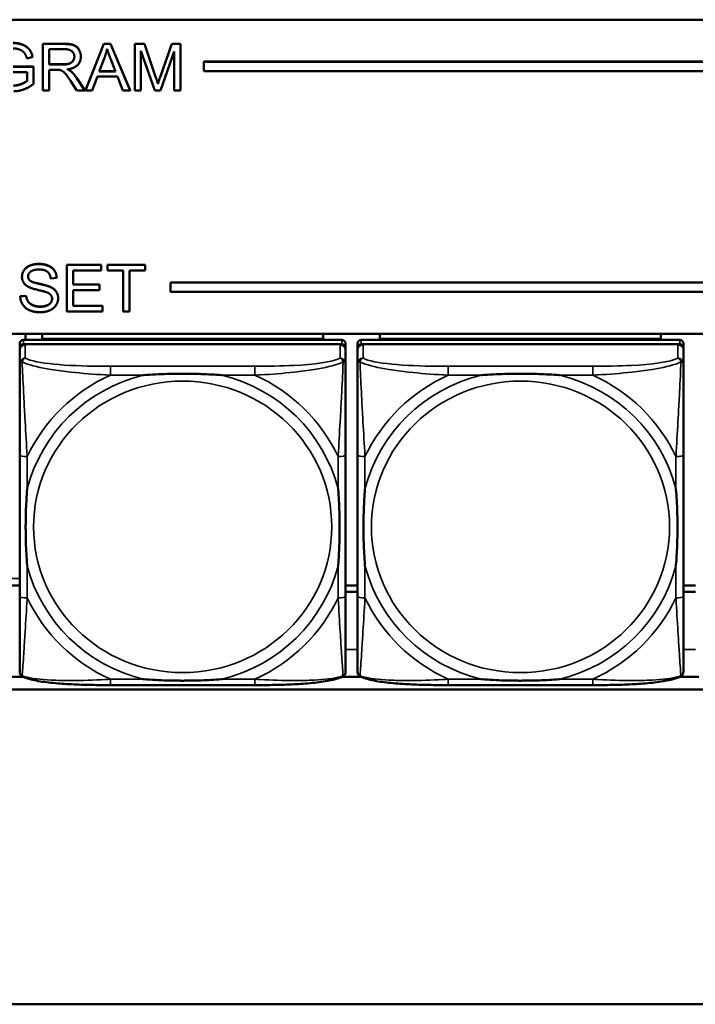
# Model space of a CAD drawing. Header units: inches. Extents: x 3.3 to 58.3, y 0.8 to 38.3.
# Tile 96 of 162: x 27.8 to 29.2, y 14.4 to 16.5. Entities that reach past the tile are written whole.
import ezdxf

# ---------------------------------------------------------------- set-up
doc = ezdxf.new("R2010")
doc.units = ezdxf.units.IN
doc.header["$MEASUREMENT"] = 0
doc.layers.add('Visible (ANSI)', color=7, linetype='Continuous', lineweight=50)
doc.layers.add('Visible Narrow (ANSI)', color=7, linetype='Continuous', lineweight=35)

msp = doc.modelspace()

# ---------------------------------------------------------------- linework, layer by layer
at = {"layer": 'Visible (ANSI)'}
for p, q in [((33.5021, 16.503), (22.0871, 16.503)), ((27.8561, 16.4525), (27.9004, 16.4525)), ((27.8561, 16.4525), (27.8561, 16.452)), ((27.8561, 16.452), (27.9004, 16.452)), ((27.8561, 16.3543), (27.8561, 16.452)), ((27.8693, 16.4089), (27.8693, 16.4412)), ((27.8693, 16.4412), (27.9009, 16.4412)), ((27.9458, 16.3548), (27.9843, 16.4525)), ((27.9458, 16.3543), (27.9843, 16.452)), ((27.9843, 16.4525), (27.9986, 16.4525)), ((27.9843, 16.4525), (27.9843, 16.452)), ((27.9843, 16.452), (27.9986, 16.452)), ((27.9986, 16.4525), (27.9986, 16.452)), ((27.9986, 16.4525), (28.0394, 16.3548)), ((27.9986, 16.452), (28.0394, 16.3543)), ((28.0496, 16.4525), (28.0695, 16.4525)), ((28.0496, 16.4525), (28.0496, 16.452)), ((28.0496, 16.452), (28.0695, 16.452)), ((28.0496, 16.3543), (28.0496, 16.452)), ((28.0695, 16.4525), (28.0695, 16.452)), ((28.0695, 16.4525), (28.0932, 16.3833)), ((28.0695, 16.452), (28.0932, 16.3829)), ((28.1033, 16.3845), (28.1273, 16.4525)), ((28.1033, 16.384), (28.1273, 16.452)), ((28.1273, 16.4525), (28.1273, 16.452)), ((28.1273, 16.4525), (28.1451, 16.4525)), ((28.1273, 16.452), (28.1451, 16.452)), ((28.1451, 16.4525), (28.1451, 16.452)), ((28.1451, 16.452), (28.1451, 16.3543)), ((27.8348, 16.4247), (27.8229, 16.4215)), ((27.8348, 16.4251), (27.8348, 16.4247)), ((27.936, 16.4258), (27.936, 16.4254)), ((27.9747, 16.3944), (27.9857, 16.4231)), ((27.9981, 16.4215), (28.0086, 16.3944)), ((28.0913, 16.3543), (28.0623, 16.4375)), ((28.0623, 16.4375), (28.0623, 16.3543)), ((28.1323, 16.4361), (28.1032, 16.3543)), ((28.1323, 16.3543), (28.1323, 16.4361)), ((27.794, 16.4046), (27.8363, 16.4046)), ((27.794, 16.4042), (27.8363, 16.4042)), ((27.8363, 16.4046), (27.8363, 16.4042)), ((27.8363, 16.4042), (27.8363, 16.368)), ((27.8693, 16.4093), (27.8977, 16.4093)), ((27.8977, 16.4089), (27.8693, 16.4089)), ((28.1946, 16.4151), (28.1946, 16.4147)), ((28.1946, 16.4151), (33.5021, 16.4151)), ((28.1946, 16.3951), (28.1946, 16.4147)), ((28.1946, 16.4147), (33.5021, 16.4147)), ((27.8234, 16.3926), (27.794, 16.3926)), ((27.8234, 16.3745), (27.8234, 16.3926)), ((27.8846, 16.3977), (27.8693, 16.3977)), ((27.8693, 16.3977), (27.8693, 16.3543)), ((27.9158, 16.3944), (27.9158, 16.3939)), ((27.9268, 16.3813), (27.9441, 16.3548)), ((27.9268, 16.3809), (27.9441, 16.3543)), ((27.9708, 16.3839), (27.9599, 16.3543)), ((28.0128, 16.3839), (27.9708, 16.3839)), ((28.0086, 16.3944), (27.9747, 16.3944)), ((27.9748, 16.3948), (28.0085, 16.3948)), ((28.0243, 16.3543), (28.0128, 16.3839)), ((33.5021, 16.3951), (28.1946, 16.3951)), ((27.9275, 16.3543), (27.9143, 16.3747)), ((28.098, 16.3688), (28.098, 16.3684)), ((27.8693, 16.3543), (27.8561, 16.3543)), ((27.9441, 16.3543), (27.9275, 16.3543)), ((27.9441, 16.3548), (27.9441, 16.3543)), ((27.9458, 16.3548), (27.9458, 16.3543)), ((27.9599, 16.3543), (27.9458, 16.3543)), ((28.0394, 16.3543), (28.0243, 16.3543)), ((28.0394, 16.3548), (28.0394, 16.3543)), ((28.0623, 16.3543), (28.0496, 16.3543)), ((28.1032, 16.3543), (28.0913, 16.3543)), ((28.1451, 16.3543), (28.1323, 16.3543)), ((27.9066, 15.9884), (27.979, 15.9884)), ((27.9066, 15.9884), (27.9066, 15.988)), ((27.9066, 15.988), (27.979, 15.988)), ((27.9066, 15.8902), (27.9066, 15.988)), ((27.979, 15.9884), (27.979, 15.988)), ((27.979, 15.988), (27.979, 15.9764)), ((27.9921, 15.9884), (27.9921, 15.988)), ((27.9921, 15.9884), (28.0713, 15.9884)), ((27.9921, 15.9764), (27.9921, 15.988)), ((27.9921, 15.988), (28.0713, 15.988)), ((28.0713, 15.9884), (28.0713, 15.988)), ((28.0713, 15.988), (28.0713, 15.9764)), ((27.979, 15.9764), (27.9199, 15.9764)), ((27.9199, 15.9764), (27.9199, 15.9465)), ((28.025, 15.9764), (27.9921, 15.9764)), ((28.025, 15.8902), (28.025, 15.9764)), ((28.0713, 15.9764), (28.0383, 15.9764)), ((28.0383, 15.9764), (28.0383, 15.8902)), ((27.8123, 15.9631), (27.8123, 15.9627)), ((27.829, 15.9553), (27.829, 15.9549)), ((27.8853, 15.9605), (27.8726, 15.9595)), ((27.8853, 15.9609), (27.8853, 15.9605)), ((27.9199, 15.947), (27.9753, 15.947)), ((27.9199, 15.9465), (27.9753, 15.9465)), ((27.9753, 15.947), (27.9753, 15.9465)), ((27.9753, 15.9465), (27.9753, 15.935)), ((28.1246, 15.9511), (28.1246, 15.9507)), ((28.1246, 15.9511), (33.5021, 15.9511)), ((28.1246, 15.9312), (28.1246, 15.9507)), ((28.1246, 15.9507), (33.5021, 15.9507)), ((27.9753, 15.935), (27.9199, 15.935)), ((27.9199, 15.935), (27.9199, 15.9018)), ((33.5021, 15.9312), (28.1246, 15.9312)), ((27.8086, 15.9221), (27.8211, 15.9231)), ((27.8086, 15.9217), (27.8211, 15.9227)), ((27.8086, 15.9221), (27.8086, 15.9217)), ((27.8211, 15.9231), (27.8211, 15.9227)), ((27.8883, 15.9183), (27.8883, 15.9179)), ((27.9813, 15.8902), (27.9066, 15.8902)), ((27.9199, 15.9022), (27.9813, 15.9022)), ((27.9199, 15.9018), (27.9813, 15.9018)), ((27.9813, 15.9022), (27.9813, 15.9018)), ((27.9813, 15.9018), (27.9813, 15.8902)), ((28.0383, 15.8902), (28.025, 15.8902)), ((22.0871, 15.8435), (33.5021, 15.8435)), ((27.8197, 15.8435), (27.8197, 15.8304)), ((27.8547, 15.8325), (27.8547, 15.8435)), ((28.4452, 15.8435), (28.4452, 15.8325)), ((28.5647, 15.8325), (28.5647, 15.8435)), ((29.1552, 15.8435), (29.1552, 15.8325)), ((27.8075, 15.8227), (27.8075, 15.8135)), ((28.4846, 15.8304), (27.8153, 15.8304)), ((27.8153, 15.8212), (28.4846, 15.8212)), ((28.4807, 15.8212), (27.8193, 15.8212)), ((27.8547, 15.8325), (28.0811, 15.8325)), ((27.8547, 15.8325), (27.8547, 15.8304)), ((27.8547, 15.8325), (28.4452, 15.8325)), ((27.8547, 15.8325), (27.8547, 15.8325)), ((28.0811, 15.8304), (28.0811, 15.8325)), ((28.2189, 15.8325), (28.4452, 15.8325)), ((28.2189, 15.8325), (28.2189, 15.8304)), ((28.4452, 15.8325), (28.4452, 15.8304)), ((28.4452, 15.8325), (28.4452, 15.8325)), ((28.4925, 15.8135), (28.4925, 15.8227)), ((28.5175, 15.8227), (28.5175, 15.8135)), ((29.1946, 15.8304), (28.5253, 15.8304)), ((28.5253, 15.8212), (29.1946, 15.8212)), ((29.1907, 15.8212), (28.5293, 15.8212)), ((28.5647, 15.8325), (28.7911, 15.8325)), ((28.5647, 15.8325), (28.5647, 15.8304)), ((28.5647, 15.8325), (29.1552, 15.8325)), ((28.5647, 15.8325), (28.5647, 15.8325)), ((28.7911, 15.8304), (28.7911, 15.8325)), ((28.9289, 15.8325), (29.1552, 15.8325)), ((28.9289, 15.8325), (28.9289, 15.8304)), ((29.1552, 15.8325), (29.1552, 15.8304)), ((29.1552, 15.8325), (29.1552, 15.8325)), ((29.2025, 15.8135), (29.2025, 15.8227)), ((27.8075, 15.1595), (27.8075, 15.8135)), ((27.8075, 15.8096), (27.8075, 15.7806)), ((28.4925, 15.8135), (28.4925, 15.8096)), ((28.4925, 15.7806), (28.4925, 15.8096)), ((28.5175, 15.1595), (28.5175, 15.8135)), ((28.5175, 15.8096), (28.5175, 15.7806)), ((29.2025, 15.8135), (29.2025, 15.8096)), ((29.2025, 15.7806), (29.2025, 15.8096)), ((27.8075, 15.5889), (27.8075, 15.2919)), ((28.4925, 15.2919), (28.4925, 15.5889)), ((28.5175, 15.5889), (28.5175, 15.2919)), ((29.2025, 15.2919), (29.2025, 15.5889)), ((27.8075, 15.3147), (27.7834, 15.3147)), ((28.4925, 15.3147), (28.5175, 15.3147)), ((28.5175, 15.3147), (28.4925, 15.3147)), ((29.2025, 15.3147), (29.2275, 15.3147)), ((29.2275, 15.3147), (29.2025, 15.3147)), ((28.4925, 15.3013), (28.5175, 15.3013)), ((29.2025, 15.3013), (29.2275, 15.3013)), ((27.7765, 15.1226), (27.8151, 15.1226)), ((28.4848, 15.1226), (28.5251, 15.1226)), ((29.1948, 15.1226), (29.2351, 15.1226)), ((28.3019, 15.1054), (27.998, 15.1054)), ((29.0119, 15.1054), (28.708, 15.1054)), ((33.5021, 15.096), (22.0871, 15.096)), ((42.7141, 14.435), (21.2641, 14.435))]:
    msp.add_line(p, q, dxfattribs=at)
for centre, major_axis, start_param, end_param in [((27.8153, 15.8227), (-0.00787, 0), 4.712389, 6.283185), ((27.8153, 15.8135), (-0.00787, 0), 4.712389, 6.283185), ((27.8193, 15.8096), (-0.0118, 0), 4.712389, 6.283185), ((28.4807, 15.8096), (0.0118, 0), 0, 1.570796), ((28.4846, 15.8227), (0.00787, 0), 0, 1.570796), ((28.4846, 15.8135), (0.00787, 0), 0, 1.570796), ((28.5253, 15.8227), (-0.00787, 0), 4.712389, 6.283185), ((28.5253, 15.8135), (-0.00787, 0), 4.712389, 6.283185), ((28.5293, 15.8096), (-0.0118, 0), 4.712389, 6.283185), ((29.1907, 15.8096), (0.0118, 0), 0, 1.570796), ((29.1946, 15.8227), (0.00787, 0), 0, 1.570796), ((29.1946, 15.8135), (0.00787, 0), 0, 1.570796), ((27.8153, 15.1595), (-0.00787, 0), 0, 0.047273), ((28.5253, 15.1595), (-0.00787, 0), 0, 0.047273)]:
    msp.add_ellipse(centre, major_axis=major_axis, ratio=0.977083, start_param=start_param, end_param=end_param, dxfattribs=at)
for points in [[(27.7939, 16.4542), (27.8048, 16.4542), (27.8223, 16.4473), (27.8322, 16.435), (27.8348, 16.4251)], [(27.7939, 16.4537), (27.8048, 16.4537), (27.8223, 16.4469), (27.8322, 16.4346), (27.8348, 16.4247)], [(27.8229, 16.4215), (27.8206, 16.429), (27.814, 16.4375), (27.8016, 16.4427), (27.794, 16.4427)], [(27.9004, 16.4525), (27.9138, 16.4525), (27.9277, 16.4472), (27.936, 16.4338), (27.936, 16.4258)], [(27.9004, 16.452), (27.9138, 16.452), (27.9277, 16.4467), (27.936, 16.4334), (27.936, 16.4254)], [(27.9009, 16.4412), (27.9121, 16.4412), (27.9224, 16.4323), (27.9224, 16.4254)], [(27.9857, 16.4231), (27.9891, 16.4324), (27.9911, 16.4418)], [(27.9911, 16.4418), (27.9934, 16.4339), (27.9981, 16.4215)], [(27.9224, 16.4254), (27.9224, 16.4207), (27.917, 16.4126), (27.9068, 16.4089), (27.8977, 16.4089)], [(27.936, 16.4254), (27.936, 16.4149), (27.9222, 16.4007), (27.9079, 16.3988)], [(27.892, 16.3973), (27.8897, 16.3977), (27.8846, 16.3977)], [(27.9143, 16.3747), (27.9085, 16.3834), (27.901, 16.3928), (27.8951, 16.3966), (27.892, 16.3973)], [(27.9079, 16.3988), (27.9131, 16.3963), (27.9158, 16.3939)], [(27.9086, 16.3989), (27.9133, 16.3966), (27.9158, 16.3944)], [(27.9158, 16.3944), (27.9216, 16.3892), (27.9268, 16.3813)], [(27.9158, 16.3939), (27.9216, 16.3887), (27.9268, 16.3809)], [(28.0932, 16.3833), (28.0965, 16.3736), (28.098, 16.3688)], [(28.0932, 16.3829), (28.0965, 16.3732), (28.098, 16.3684)], [(28.098, 16.3688), (28.0997, 16.3741), (28.1033, 16.3845)], [(28.098, 16.3684), (28.0997, 16.3737), (28.1033, 16.384)], [(27.7942, 16.3648), (27.8028, 16.3648), (27.8192, 16.3713), (27.8234, 16.3749)], [(27.7942, 16.3644), (27.8028, 16.3644), (27.8192, 16.3709), (27.8234, 16.3745)], [(27.8363, 16.368), (27.8266, 16.3604), (27.8058, 16.3527), (27.7949, 16.3527)], [(27.8123, 15.9631), (27.8123, 15.9706), (27.821, 15.9834), (27.8375, 15.9901), (27.8476, 15.9901)], [(27.8123, 15.9627), (27.8123, 15.9702), (27.821, 15.983), (27.8375, 15.9897), (27.8476, 15.9897)], [(27.8476, 15.9901), (27.8588, 15.9901), (27.8758, 15.9831), (27.885, 15.9695), (27.8853, 15.9609)], [(27.8476, 15.9897), (27.8588, 15.9897), (27.8758, 15.9827), (27.885, 15.969), (27.8853, 15.9605)], [(27.8482, 15.9783), (27.8361, 15.9783), (27.8251, 15.9696), (27.8251, 15.9636)], [(27.8726, 15.9595), (27.8716, 15.9688), (27.8598, 15.9783), (27.8482, 15.9783)], [(27.8265, 15.9415), (27.8194, 15.9451), (27.8123, 15.956), (27.8123, 15.9627)], [(27.8251, 15.9638), (27.8252, 15.9587), (27.829, 15.9553)], [(27.8251, 15.9636), (27.8251, 15.9583), (27.829, 15.9549)], [(27.829, 15.9553), (27.8328, 15.952), (27.8652, 15.9448), (27.8713, 15.9421)], [(27.829, 15.9549), (27.8328, 15.9515), (27.8652, 15.9444), (27.8713, 15.9417)], [(27.8638, 15.9305), (27.8598, 15.9321), (27.8321, 15.9386), (27.8265, 15.9415)], [(27.8755, 15.9168), (27.8755, 15.9214), (27.8701, 15.9282), (27.8638, 15.9305)], [(27.8713, 15.9421), (27.8799, 15.9382), (27.8883, 15.9261), (27.8883, 15.9183)], [(27.8713, 15.9417), (27.8799, 15.9378), (27.8883, 15.9257), (27.8883, 15.9179)], [(27.8513, 15.8886), (27.8376, 15.8886), (27.8194, 15.8964), (27.8089, 15.9118), (27.8086, 15.9217)], [(27.8211, 15.9231), (27.822, 15.9158), (27.8285, 15.9064), (27.8421, 15.9006), (27.8507, 15.9006)], [(27.8211, 15.9227), (27.822, 15.9153), (27.8285, 15.906), (27.8421, 15.9001), (27.8507, 15.9001)], [(27.8507, 15.9001), (27.8582, 15.9001), (27.8699, 15.9045), (27.8755, 15.9122), (27.8755, 15.9168)], [(27.8883, 15.9179), (27.8883, 15.9101), (27.8791, 15.8963), (27.862, 15.8886), (27.8513, 15.8886)]]:
    msp.add_open_spline(points, degree=2, dxfattribs=at)
for points, degree, knots in [([(27.8977, 16.4093), (27.9068, 16.4093), (27.917, 16.413), (27.9223, 16.421), (27.9224, 16.4256)], 2, [0, 0, 0, 1, 2, 2.97796, 2.97796, 2.97796]), ([(27.8507, 15.9006), (27.8582, 15.9006), (27.8699, 15.905), (27.8755, 15.9126), (27.8755, 15.917)], 2, [0, 0, 0, 1, 2, 2.976949, 2.976949, 2.976949]), ([(27.8075, 15.7806), (27.8075, 15.7577), (27.8075, 15.7122), (27.8075, 15.6704), (27.8075, 15.6431), (27.8075, 15.6155), (27.8075, 15.5889)], 3, [-0.5252205, -0.5252205, -0.5252205, -0.5252205, -0.20743, -0.20743, -0.20743, 0, 0, 0, 0]), ([(28.4925, 15.5889), (28.4925, 15.5924), (28.4925, 15.5959), (28.4925, 15.5994), (28.4925, 15.632), (28.4925, 15.6657), (28.4925, 15.6985), (28.4925, 15.727), (28.4925, 15.7558), (28.4925, 15.7744), (28.4925, 15.7766), (28.4925, 15.7787), (28.4925, 15.7806)], 3, [0, 0, 0, 0, 0.0272471, 0.0272471, 0.0272471, 0.2790553, 0.2790553, 0.2790553, 0.4988354, 0.4988354, 0.4988354, 0.5252205, 0.5252205, 0.5252205, 0.5252205]), ([(28.5175, 15.7806), (28.5175, 15.7577), (28.5175, 15.7122), (28.5175, 15.6704), (28.5175, 15.6431), (28.5175, 15.6155), (28.5175, 15.5889)], 3, [-0.5252205, -0.5252205, -0.5252205, -0.5252205, -0.20743, -0.20743, -0.20743, 0, 0, 0, 0]), ([(29.2025, 15.5889), (29.2025, 15.5924), (29.2025, 15.5959), (29.2025, 15.5994), (29.2025, 15.632), (29.2025, 15.6657), (29.2025, 15.6985), (29.2025, 15.727), (29.2025, 15.7558), (29.2025, 15.7744), (29.2025, 15.7766), (29.2025, 15.7787), (29.2025, 15.7806)], 3, [0, 0, 0, 0, 0.0272471, 0.0272471, 0.0272471, 0.2790553, 0.2790553, 0.2790553, 0.4988354, 0.4988354, 0.4988354, 0.5252205, 0.5252205, 0.5252205, 0.5252205]), ([(28.0672, 15.7563), (28.0677, 15.7564), (28.0681, 15.7564), (28.0846, 15.7576), (28.1007, 15.7585), (28.1236, 15.7592), (28.1303, 15.7593), (28.1395, 15.7595), (28.142, 15.7595), (28.146, 15.7595), (28.1477, 15.7595), (28.1508, 15.7595), (28.1523, 15.7595), (28.1559, 15.7595), (28.1579, 15.7595), (28.1641, 15.7594), (28.1682, 15.7594), (28.178, 15.7592), (28.1836, 15.759), (28.2033, 15.7583), (28.2174, 15.7575), (28.2319, 15.7564), (28.2323, 15.7564), (28.2327, 15.7563)], 3, [-0.416114, -0.416114, -0.416114, -0.416114, -0.4127691, -0.4127691, -0.2896446, -0.2896446, -0.2388934, -0.2388934, -0.2201881, -0.2201881, -0.2080204, -0.2080204, -0.196499, -0.196499, -0.1809939, -0.1809939, -0.149741, -0.149741, -0.1073162, -0.1073162, 0, 0, 0.0033356, 0.0033356, 0.0033356, 0.0033356]), ([(28.7772, 15.7563), (28.7777, 15.7564), (28.7781, 15.7564), (28.7946, 15.7576), (28.8107, 15.7585), (28.8336, 15.7592), (28.8403, 15.7593), (28.8495, 15.7595), (28.852, 15.7595), (28.856, 15.7595), (28.8577, 15.7595), (28.8608, 15.7595), (28.8623, 15.7595), (28.8659, 15.7595), (28.8679, 15.7595), (28.8741, 15.7594), (28.8782, 15.7594), (28.888, 15.7592), (28.8936, 15.759), (28.9133, 15.7583), (28.9274, 15.7575), (28.9419, 15.7564), (28.9423, 15.7564), (28.9427, 15.7563)], 3, [-0.416114, -0.416114, -0.416114, -0.416114, -0.4127691, -0.4127691, -0.2896446, -0.2896446, -0.2388934, -0.2388934, -0.2201881, -0.2201881, -0.2080204, -0.2080204, -0.196499, -0.196499, -0.1809939, -0.1809939, -0.149741, -0.149741, -0.1073162, -0.1073162, 0, 0, 0.0033356, 0.0033356, 0.0033356, 0.0033356]), ([(27.8232, 15.3562), (27.8232, 15.3566), (27.8231, 15.3571), (27.8219, 15.3732), (27.821, 15.3889), (27.8203, 15.4114), (27.8202, 15.4179), (27.8201, 15.4269), (27.8201, 15.4293), (27.82, 15.4333), (27.82, 15.4349), (27.82, 15.4379), (27.82, 15.4394), (27.82, 15.4429), (27.8201, 15.4449), (27.8201, 15.4509), (27.8202, 15.455), (27.8204, 15.4645), (27.8205, 15.4699), (27.8213, 15.4892), (27.8221, 15.5029), (27.8231, 15.5171), (27.8232, 15.5175), (27.8232, 15.5179)], 3, [-0.416114, -0.416114, -0.416114, -0.416114, -0.4127691, -0.4127691, -0.2896446, -0.2896446, -0.2388934, -0.2388934, -0.2201881, -0.2201881, -0.2080204, -0.2080204, -0.196499, -0.196499, -0.1809939, -0.1809939, -0.149741, -0.149741, -0.1073162, -0.1073162, 0, 0, 0.0033356, 0.0033356, 0.0033356, 0.0033356]), ([(28.4767, 15.5179), (28.4768, 15.5175), (28.4768, 15.5171), (28.4781, 15.5009), (28.4789, 15.4853), (28.4796, 15.4629), (28.4798, 15.4563), (28.4799, 15.4474), (28.4799, 15.4449), (28.4799, 15.441), (28.4799, 15.4394), (28.4799, 15.4363), (28.4799, 15.4348), (28.4799, 15.4314), (28.4799, 15.4294), (28.4798, 15.4233), (28.4798, 15.4193), (28.4796, 15.4098), (28.4794, 15.4043), (28.4787, 15.385), (28.4779, 15.3712), (28.4768, 15.3571), (28.4768, 15.3566), (28.4767, 15.3562)], 3, [-0.416114, -0.416114, -0.416114, -0.416114, -0.4127691, -0.4127691, -0.2896446, -0.2896446, -0.2388934, -0.2388934, -0.2201881, -0.2201881, -0.2080204, -0.2080204, -0.196499, -0.196499, -0.1809939, -0.1809939, -0.149741, -0.149741, -0.1073162, -0.1073162, 0, 0, 0.0033356, 0.0033356, 0.0033356, 0.0033356]), ([(28.5332, 15.3562), (28.5332, 15.3566), (28.5331, 15.3571), (28.5319, 15.3732), (28.531, 15.3889), (28.5303, 15.4114), (28.5302, 15.4179), (28.5301, 15.4269), (28.5301, 15.4293), (28.53, 15.4333), (28.53, 15.4349), (28.53, 15.4379), (28.53, 15.4394), (28.53, 15.4429), (28.5301, 15.4449), (28.5301, 15.4509), (28.5302, 15.455), (28.5304, 15.4645), (28.5305, 15.4699), (28.5313, 15.4892), (28.5321, 15.5029), (28.5331, 15.5171), (28.5332, 15.5175), (28.5332, 15.5179)], 3, [-0.416114, -0.416114, -0.416114, -0.416114, -0.4127691, -0.4127691, -0.2896446, -0.2896446, -0.2388934, -0.2388934, -0.2201881, -0.2201881, -0.2080204, -0.2080204, -0.196499, -0.196499, -0.1809939, -0.1809939, -0.149741, -0.149741, -0.1073162, -0.1073162, 0, 0, 0.0033356, 0.0033356, 0.0033356, 0.0033356]), ([(29.1867, 15.5179), (29.1868, 15.5175), (29.1868, 15.5171), (29.1881, 15.5009), (29.1889, 15.4853), (29.1896, 15.4629), (29.1898, 15.4563), (29.1899, 15.4474), (29.1899, 15.4449), (29.1899, 15.441), (29.1899, 15.4394), (29.1899, 15.4363), (29.1899, 15.4348), (29.1899, 15.4314), (29.1899, 15.4294), (29.1898, 15.4233), (29.1898, 15.4193), (29.1896, 15.4098), (29.1894, 15.4043), (29.1887, 15.385), (29.1879, 15.3712), (29.1868, 15.3571), (29.1868, 15.3566), (29.1867, 15.3562)], 3, [-0.416114, -0.416114, -0.416114, -0.416114, -0.4127691, -0.4127691, -0.2896446, -0.2896446, -0.2388934, -0.2388934, -0.2201881, -0.2201881, -0.2080204, -0.2080204, -0.196499, -0.196499, -0.1809939, -0.1809939, -0.149741, -0.149741, -0.1073162, -0.1073162, 0, 0, 0.0033356, 0.0033356, 0.0033356, 0.0033356]), ([(27.8075, 15.2919), (27.8075, 15.2653), (27.8075, 15.2385), (27.8075, 15.2139), (27.8075, 15.1763), (27.8075, 15.1405), (27.8075, 15.1343)], 3, [3.9382945, 3.9382945, 3.9382945, 3.9382945, 4.1457245, 4.1457245, 4.1457245, 4.463515, 4.463515, 4.463515, 4.463515]), ([(28.4925, 15.1343), (28.4925, 15.1405), (28.4925, 15.1763), (28.4925, 15.2139), (28.4925, 15.2385), (28.4925, 15.2653), (28.4925, 15.2919)], 3, [-0.5252205, -0.5252205, -0.5252205, -0.5252205, -0.20743, -0.20743, -0.20743, 0, 0, 0, 0]), ([(28.5175, 15.2919), (28.5175, 15.2653), (28.5175, 15.2385), (28.5175, 15.2139), (28.5175, 15.1763), (28.5175, 15.1405), (28.5175, 15.1343)], 3, [3.9382945, 3.9382945, 3.9382945, 3.9382945, 4.1457245, 4.1457245, 4.1457245, 4.463515, 4.463515, 4.463515, 4.463515]), ([(29.2025, 15.1343), (29.2025, 15.1405), (29.2025, 15.1763), (29.2025, 15.2139), (29.2025, 15.2385), (29.2025, 15.2653), (29.2025, 15.2919)], 3, [-0.5252205, -0.5252205, -0.5252205, -0.5252205, -0.20743, -0.20743, -0.20743, 0, 0, 0, 0]), ([(27.8147, 15.1228), (27.8139, 15.1232), (27.8131, 15.1237), (27.8115, 15.125), (27.8107, 15.1257), (27.8094, 15.1274), (27.8089, 15.1283), (27.8081, 15.1301), (27.8079, 15.131), (27.8075, 15.1327), (27.8075, 15.1336), (27.8075, 15.1343)], 3, [0.0113303, 0.0113303, 0.0113303, 0.0113303, 0.0143189, 0.0143189, 0.01730751, 0.01730751, 0.02029611, 0.02029611, 0.02328471, 0.02328471, 0.02627331, 0.02627331, 0.02627331, 0.02627331]), ([(27.998, 15.1054), (27.9845, 15.1054), (27.9708, 15.1055), (27.9436, 15.106), (27.93, 15.1064), (27.9034, 15.1077), (27.8904, 15.1086), (27.8652, 15.1111), (27.8532, 15.1127), (27.8372, 15.1158), (27.8322, 15.1169), (27.8229, 15.1196), (27.8186, 15.121), (27.8147, 15.1228)], 3, [0, 0, 0, 0, 0.1022588, 0.1022588, 0.2045176, 0.2045176, 0.3067764, 0.3067764, 0.4090352, 0.4090352, 0.4601646, 0.4601646, 0.5112941, 0.5112941, 0.5112941, 0.5112941]), ([(28.2327, 15.1178), (28.2323, 15.1177), (28.2319, 15.1177), (28.2174, 15.1166), (28.2033, 15.1159), (28.1836, 15.1152), (28.178, 15.1151), (28.1682, 15.1149), (28.1641, 15.1148), (28.1579, 15.1148), (28.1559, 15.1148), (28.1523, 15.1147), (28.1508, 15.1147), (28.1477, 15.1147), (28.146, 15.1147), (28.142, 15.1148), (28.1395, 15.1148), (28.1303, 15.1149), (28.1236, 15.115), (28.1007, 15.1157), (28.0846, 15.1165), (28.0681, 15.1177), (28.0677, 15.1177), (28.0672, 15.1178)], 3, [-0.4149464, -0.4149464, -0.4149464, -0.4149464, -0.41162, -0.41162, -0.3046026, -0.3046026, -0.2622958, -0.2622958, -0.23113, -0.23113, -0.215668, -0.215668, -0.2041787, -0.2041787, -0.1920448, -0.1920448, -0.1733916, -0.1733916, -0.1227817, -0.1227817, 0, 0, 0.0033356, 0.0033356, 0.0033356, 0.0033356]), ([(28.4852, 15.1228), (28.4813, 15.121), (28.4771, 15.1196), (28.4679, 15.117), (28.463, 15.1158), (28.4471, 15.1128), (28.4351, 15.1112), (28.41, 15.1087), (28.397, 15.1078), (28.3704, 15.1064), (28.3568, 15.106), (28.3296, 15.1055), (28.3159, 15.1054), (28.3022, 15.1054), (28.3021, 15.1054), (28.3019, 15.1054)], 3, [-4.4495886, -4.4495886, -4.4495886, -4.4495886, -4.3984592, -4.3984592, -4.3485034, -4.3485034, -4.2462446, -4.2462446, -4.1439858, -4.1439858, -4.041727, -4.041727, -3.9394682, -3.9394682, -3.9382945, -3.9382945, -3.9382945, -3.9382945]), ([(28.4852, 15.1228), (28.4861, 15.1232), (28.4869, 15.1237), (28.4885, 15.125), (28.4892, 15.1257), (28.4905, 15.1274), (28.491, 15.1283), (28.4918, 15.1301), (28.4921, 15.131), (28.4924, 15.1327), (28.4925, 15.1336), (28.4925, 15.1343)], 3, [0.0113303, 0.0113303, 0.0113303, 0.0113303, 0.0143189, 0.0143189, 0.01730751, 0.01730751, 0.02029611, 0.02029611, 0.02328471, 0.02328471, 0.02627331, 0.02627331, 0.02627331, 0.02627331]), ([(28.5247, 15.1228), (28.5239, 15.1232), (28.5231, 15.1237), (28.5215, 15.125), (28.5207, 15.1257), (28.5194, 15.1274), (28.5189, 15.1283), (28.5181, 15.1301), (28.5179, 15.131), (28.5175, 15.1327), (28.5175, 15.1336), (28.5175, 15.1343)], 3, [0.0113303, 0.0113303, 0.0113303, 0.0113303, 0.0143189, 0.0143189, 0.01730751, 0.01730751, 0.02029611, 0.02029611, 0.02328471, 0.02328471, 0.02627331, 0.02627331, 0.02627331, 0.02627331]), ([(28.708, 15.1054), (28.6945, 15.1054), (28.6808, 15.1055), (28.6536, 15.106), (28.64, 15.1064), (28.6134, 15.1077), (28.6004, 15.1086), (28.5752, 15.1111), (28.5632, 15.1127), (28.5472, 15.1158), (28.5422, 15.1169), (28.5329, 15.1196), (28.5286, 15.121), (28.5247, 15.1228)], 3, [0, 0, 0, 0, 0.1022588, 0.1022588, 0.2045176, 0.2045176, 0.3067764, 0.3067764, 0.4090352, 0.4090352, 0.4601646, 0.4601646, 0.5112941, 0.5112941, 0.5112941, 0.5112941]), ([(28.9427, 15.1178), (28.9423, 15.1177), (28.9419, 15.1177), (28.9274, 15.1166), (28.9133, 15.1159), (28.8936, 15.1152), (28.888, 15.1151), (28.8782, 15.1149), (28.8741, 15.1148), (28.8679, 15.1148), (28.8659, 15.1148), (28.8623, 15.1147), (28.8608, 15.1147), (28.8577, 15.1147), (28.856, 15.1147), (28.852, 15.1148), (28.8495, 15.1148), (28.8403, 15.1149), (28.8336, 15.115), (28.8107, 15.1157), (28.7946, 15.1165), (28.7781, 15.1177), (28.7777, 15.1177), (28.7772, 15.1178)], 3, [-0.4149464, -0.4149464, -0.4149464, -0.4149464, -0.41162, -0.41162, -0.3046026, -0.3046026, -0.2622958, -0.2622958, -0.23113, -0.23113, -0.215668, -0.215668, -0.2041787, -0.2041787, -0.1920448, -0.1920448, -0.1733916, -0.1733916, -0.1227817, -0.1227817, 0, 0, 0.0033356, 0.0033356, 0.0033356, 0.0033356]), ([(29.1952, 15.1228), (29.1913, 15.121), (29.1871, 15.1196), (29.1779, 15.117), (29.173, 15.1158), (29.1571, 15.1128), (29.1451, 15.1112), (29.12, 15.1087), (29.107, 15.1078), (29.0804, 15.1064), (29.0668, 15.106), (29.0396, 15.1055), (29.0259, 15.1054), (29.0122, 15.1054), (29.0121, 15.1054), (29.0119, 15.1054)], 3, [-4.4495886, -4.4495886, -4.4495886, -4.4495886, -4.3984592, -4.3984592, -4.3485034, -4.3485034, -4.2462446, -4.2462446, -4.1439858, -4.1439858, -4.041727, -4.041727, -3.9394682, -3.9394682, -3.9382945, -3.9382945, -3.9382945, -3.9382945]), ([(29.1952, 15.1228), (29.1961, 15.1232), (29.1969, 15.1237), (29.1985, 15.125), (29.1992, 15.1257), (29.2005, 15.1274), (29.201, 15.1283), (29.2018, 15.1301), (29.2021, 15.131), (29.2024, 15.1327), (29.2025, 15.1336), (29.2025, 15.1343)], 3, [0.0113303, 0.0113303, 0.0113303, 0.0113303, 0.0143189, 0.0143189, 0.01730751, 0.01730751, 0.02029611, 0.02029611, 0.02328471, 0.02328471, 0.02627331, 0.02627331, 0.02627331, 0.02627331])]:
    msp.add_open_spline(points, degree=degree, knots=knots, dxfattribs=at)
at = {"layer": 'Visible Narrow (ANSI)'}
for p, q in [((27.9004, 16.4525), (27.9004, 16.452)), ((27.8977, 16.4093), (27.8977, 16.4089)), ((27.9268, 16.3813), (27.9268, 16.3809)), ((28.0932, 16.3833), (28.0932, 16.3829)), ((28.1033, 16.3845), (28.1033, 16.384)), ((27.8476, 15.9901), (27.8476, 15.9897)), ((27.8713, 15.9421), (27.8713, 15.9417)), ((27.8507, 15.9006), (27.8507, 15.9001)), ((27.8153, 15.8212), (27.8153, 15.8304)), ((27.8193, 15.7921), (27.8193, 15.8212)), ((28.4807, 15.8212), (28.4807, 15.7921)), ((28.4846, 15.8304), (28.4846, 15.8212)), ((28.5253, 15.8212), (28.5253, 15.8304)), ((28.5293, 15.7921), (28.5293, 15.8212)), ((29.1907, 15.8212), (29.1907, 15.7921)), ((29.1946, 15.8304), (29.1946, 15.8212)), ((27.998, 15.7751), (27.998, 15.7563)), ((28.3019, 15.7751), (27.998, 15.7751)), ((28.3019, 15.7751), (28.3019, 15.7563)), ((28.708, 15.7751), (28.708, 15.7563)), ((29.0119, 15.7751), (28.708, 15.7751)), ((29.0119, 15.7751), (29.0119, 15.7563)), ((27.998, 15.7563), (28.0672, 15.7563)), ((28.2327, 15.7563), (28.3019, 15.7563)), ((28.708, 15.7563), (28.7772, 15.7563)), ((28.9427, 15.7563), (29.0119, 15.7563)), ((27.8232, 15.5179), (27.8232, 15.5855)), ((28.4767, 15.5855), (28.4767, 15.5179)), ((28.5332, 15.5179), (28.5332, 15.5855)), ((29.1867, 15.5855), (29.1867, 15.5179)), ((27.8232, 15.2886), (27.8232, 15.3562)), ((28.4767, 15.3562), (28.4767, 15.2886)), ((28.5332, 15.2886), (28.5332, 15.3562)), ((29.1867, 15.3562), (29.1867, 15.2886)), ((27.7834, 15.3294), (27.8075, 15.3294)), ((28.5175, 15.1802), (28.4925, 15.1802)), ((29.2275, 15.1802), (29.2025, 15.1802)), ((27.998, 15.1178), (27.998, 15.1054)), ((28.0672, 15.1178), (27.998, 15.1178)), ((28.3019, 15.1178), (28.2327, 15.1178)), ((28.3019, 15.1178), (28.3019, 15.1054)), ((28.708, 15.1178), (28.708, 15.1054)), ((28.7772, 15.1178), (28.708, 15.1178)), ((29.0119, 15.1178), (28.9427, 15.1178)), ((29.0119, 15.1178), (29.0119, 15.1054))]:
    msp.add_line(p, q, dxfattribs=at)
for centre, major_axis, ratio, start_param, end_param in [((27.8193, 15.7806), (-0.0118, 0), 0.977083, 4.712389, 6.283185), ((28.4807, 15.7806), (0.0118, 0), 0.977083, 0, 1.570796), ((28.5293, 15.7806), (-0.0118, 0), 0.977083, 4.712389, 6.283185), ((29.1907, 15.7806), (0.0118, 0), 0.977083, 0, 1.570796), ((28.15, 15.4371), (-0.3371, 0), 0.977083, 4.960405, 6.035169), ((28.15, 15.4371), (-0.3604, 0), 0.977083, 5.147686, 5.847888), ((28.15, 15.4371), (0.3371, 0), 0.977083, 0.248016, 1.32278), ((28.15, 15.4371), (-0.3604, 0), 0.977083, 3.57689, 4.277092), ((28.86, 15.4371), (-0.3371, 0), 0.977083, 4.960405, 6.035169), ((28.86, 15.4371), (-0.3604, 0), 0.977083, 5.147686, 5.847888), ((28.86, 15.4371), (0.3371, 0), 0.977083, 0.248016, 1.32278), ((28.86, 15.4371), (-0.3604, 0), 0.977083, 3.57689, 4.277092), ((27.8232, 15.5889), (-0.0157, 0), 0.21286, 0, 1.570796), ((28.4767, 15.5889), (0.0157, 0), 0.21286, 4.712389, 6.283185), ((28.5332, 15.5889), (-0.0157, 0), 0.21286, 0, 1.570796), ((29.1867, 15.5889), (0.0157, 0), 0.21286, 4.712389, 6.283185), ((28.15, 15.4371), (-0.3371, 0), 0.977083, 0.248016, 1.32278), ((28.15, 15.4371), (0.3371, 0), 0.977083, 4.960405, 6.035169), ((28.86, 15.4371), (-0.3371, 0), 0.977083, 0.248016, 1.32278), ((28.86, 15.4371), (0.3371, 0), 0.977083, 4.960405, 6.035169), ((27.8232, 15.2919), (-0.0157, 0), 0.21286, 0, 1.570796), ((28.15, 15.4371), (0.3604, 0), 0.977083, 3.57689, 4.277092), ((28.15, 15.4371), (0.3604, 0), 0.977083, 5.147686, 5.847888), ((28.4767, 15.2919), (0.0157, 0), 0.21286, 4.712389, 6.283185), ((28.5332, 15.2919), (-0.0157, 0), 0.21286, 0, 1.570796), ((28.86, 15.4371), (0.3604, 0), 0.977083, 3.57689, 4.277092), ((28.86, 15.4371), (0.3604, 0), 0.977083, 5.147686, 5.847888), ((29.1867, 15.2919), (0.0157, 0), 0.21286, 4.712389, 6.283185)]:
    msp.add_ellipse(centre, major_axis=major_axis, ratio=ratio, start_param=start_param, end_param=end_param, dxfattribs=at)
for centre in [(28.15, 15.4378), (28.86, 15.4378)]:
    msp.add_ellipse(centre, major_axis=(-0.3133, 0), ratio=0.977083, dxfattribs=at)
for points, knots in [([(27.8075, 15.7806), (27.8075, 15.781), (27.8075, 15.7814), (27.8078, 15.782), (27.8079, 15.7822), (27.8083, 15.7826), (27.8084, 15.7828), (27.8087, 15.783), (27.8088, 15.783), (27.8091, 15.7832), (27.8094, 15.7834), (27.8101, 15.7836), (27.8106, 15.7837), (27.8116, 15.7839), (27.8122, 15.7839), (27.8127, 15.7839)], [-0.02627331, -0.02627331, -0.02627331, -0.02627331, -0.02158775, -0.02158775, -0.01736415, -0.01736415, -0.0147244, -0.0147244, -0.01307456, -0.01307456, -0.00977487, -0.00977487, -0.00449537, -0.00449537, 0.00012419, 0.00012419, 0.00012419, 0.00012419]), ([(27.8127, 15.7839), (27.8129, 15.7847), (27.8131, 15.7854), (27.8137, 15.7868), (27.814, 15.7875), (27.8146, 15.7885), (27.8149, 15.7888), (27.8153, 15.7894), (27.8154, 15.7895), (27.8158, 15.79), (27.816, 15.7902), (27.8167, 15.7908), (27.8171, 15.7911), (27.8181, 15.7917), (27.8187, 15.7919), (27.8193, 15.7921)], [-0.00012419, -0.00012419, -0.00012419, -0.00012419, 0.00449537, 0.00449537, 0.00977487, 0.00977487, 0.01307456, 0.01307456, 0.0147244, 0.0147244, 0.01736415, 0.01736415, 0.02158775, 0.02158775, 0.02627331, 0.02627331, 0.02627331, 0.02627331]), ([(27.8232, 15.5855), (27.823, 15.5892), (27.8228, 15.5929), (27.8213, 15.6197), (27.8198, 15.6439), (27.8176, 15.6828), (27.8168, 15.6976), (27.8148, 15.7357), (27.8137, 15.7588), (27.8129, 15.779), (27.8128, 15.7816), (27.8127, 15.7839)], [0, 0, 0, 0, 0.0278591, 0.0278591, 0.201273, 0.201273, 0.3066357, 0.3066357, 0.475216, 0.475216, 0.5007189, 0.5007189, 0.5007189, 0.5007189]), ([(27.8127, 15.7839), (27.8144, 15.7831), (27.8163, 15.7823), (27.8317, 15.7763), (27.8518, 15.7719), (27.8871, 15.7662), (27.9011, 15.7644), (27.939, 15.7602), (27.9631, 15.7584), (27.9905, 15.7567), (27.9943, 15.7565), (27.998, 15.7563)], [-0.5007189, -0.5007189, -0.5007189, -0.5007189, -0.475216, -0.475216, -0.3066357, -0.3066357, -0.201273, -0.201273, -0.0278591, -0.0278591, 0, 0, 0, 0]), ([(27.998, 15.7751), (27.9944, 15.7751), (27.9909, 15.7751), (27.9873, 15.7751), (27.954, 15.7752), (27.9203, 15.776), (27.8895, 15.7786), (27.8625, 15.7808), (27.837, 15.7847), (27.8236, 15.7901), (27.8219, 15.7908), (27.8205, 15.7914), (27.8193, 15.7921)], [0, 0, 0, 0, 0.0272471, 0.0272471, 0.0272471, 0.2790553, 0.2790553, 0.2790553, 0.4988354, 0.4988354, 0.4988354, 0.5252205, 0.5252205, 0.5252205, 0.5252205]), ([(28.4807, 15.7921), (28.4658, 15.7838), (28.4242, 15.7789), (28.3835, 15.7768), (28.357, 15.7755), (28.3292, 15.7751), (28.3019, 15.7751)], [-0.5252205, -0.5252205, -0.5252205, -0.5252205, -0.20743, -0.20743, -0.20743, 0, 0, 0, 0]), ([(28.3019, 15.7563), (28.3057, 15.7565), (28.3095, 15.7567), (28.3368, 15.7584), (28.361, 15.7602), (28.3988, 15.7644), (28.4129, 15.7662), (28.4481, 15.7719), (28.4682, 15.7763), (28.4837, 15.7823), (28.4855, 15.7831), (28.4872, 15.7839)], [0, 0, 0, 0, 0.0278591, 0.0278591, 0.201273, 0.201273, 0.3066357, 0.3066357, 0.475216, 0.475216, 0.5007189, 0.5007189, 0.5007189, 0.5007189]), ([(28.4872, 15.7839), (28.4871, 15.7816), (28.487, 15.779), (28.4862, 15.7588), (28.4851, 15.7357), (28.4831, 15.6976), (28.4823, 15.6828), (28.4801, 15.6439), (28.4787, 15.6197), (28.4772, 15.5929), (28.4769, 15.5892), (28.4767, 15.5855)], [-0.5007189, -0.5007189, -0.5007189, -0.5007189, -0.475216, -0.475216, -0.3066357, -0.3066357, -0.201273, -0.201273, -0.0278591, -0.0278591, 0, 0, 0, 0]), ([(28.4807, 15.7921), (28.4813, 15.7919), (28.4819, 15.7917), (28.4828, 15.7911), (28.4833, 15.7908), (28.4839, 15.7902), (28.4842, 15.79), (28.4845, 15.7895), (28.4847, 15.7894), (28.4851, 15.7888), (28.4853, 15.7885), (28.486, 15.7875), (28.4863, 15.7868), (28.4868, 15.7854), (28.487, 15.7847), (28.4872, 15.7839)], [-0.02627331, -0.02627331, -0.02627331, -0.02627331, -0.02158775, -0.02158775, -0.01736415, -0.01736415, -0.0147244, -0.0147244, -0.01307456, -0.01307456, -0.00977487, -0.00977487, -0.00449537, -0.00449537, 0.00012419, 0.00012419, 0.00012419, 0.00012419]), ([(28.4872, 15.7839), (28.4878, 15.7839), (28.4883, 15.7839), (28.4894, 15.7837), (28.4899, 15.7836), (28.4906, 15.7834), (28.4908, 15.7832), (28.4912, 15.783), (28.4913, 15.783), (28.4915, 15.7828), (28.4917, 15.7826), (28.492, 15.7822), (28.4922, 15.782), (28.4924, 15.7814), (28.4925, 15.781), (28.4925, 15.7806)], [-0.00012419, -0.00012419, -0.00012419, -0.00012419, 0.00449537, 0.00449537, 0.00977487, 0.00977487, 0.01307456, 0.01307456, 0.0147244, 0.0147244, 0.01736415, 0.01736415, 0.02158775, 0.02158775, 0.02627331, 0.02627331, 0.02627331, 0.02627331]), ([(28.5175, 15.7806), (28.5175, 15.781), (28.5175, 15.7814), (28.5178, 15.782), (28.5179, 15.7822), (28.5183, 15.7826), (28.5184, 15.7828), (28.5187, 15.783), (28.5188, 15.783), (28.5191, 15.7832), (28.5194, 15.7834), (28.5201, 15.7836), (28.5206, 15.7837), (28.5216, 15.7839), (28.5222, 15.7839), (28.5227, 15.7839)], [-0.02627331, -0.02627331, -0.02627331, -0.02627331, -0.02158775, -0.02158775, -0.01736415, -0.01736415, -0.0147244, -0.0147244, -0.01307456, -0.01307456, -0.00977487, -0.00977487, -0.00449537, -0.00449537, 0.00012419, 0.00012419, 0.00012419, 0.00012419]), ([(28.5227, 15.7839), (28.5229, 15.7847), (28.5231, 15.7854), (28.5237, 15.7868), (28.524, 15.7875), (28.5246, 15.7885), (28.5249, 15.7888), (28.5253, 15.7894), (28.5254, 15.7895), (28.5258, 15.79), (28.526, 15.7902), (28.5267, 15.7908), (28.5271, 15.7911), (28.5281, 15.7917), (28.5287, 15.7919), (28.5293, 15.7921)], [-0.00012419, -0.00012419, -0.00012419, -0.00012419, 0.00449537, 0.00449537, 0.00977487, 0.00977487, 0.01307456, 0.01307456, 0.0147244, 0.0147244, 0.01736415, 0.01736415, 0.02158775, 0.02158775, 0.02627331, 0.02627331, 0.02627331, 0.02627331]), ([(28.5332, 15.5855), (28.533, 15.5892), (28.5328, 15.5929), (28.5313, 15.6197), (28.5298, 15.6439), (28.5276, 15.6828), (28.5268, 15.6976), (28.5248, 15.7357), (28.5237, 15.7588), (28.5229, 15.779), (28.5228, 15.7816), (28.5227, 15.7839)], [0, 0, 0, 0, 0.0278591, 0.0278591, 0.201273, 0.201273, 0.3066357, 0.3066357, 0.475216, 0.475216, 0.5007189, 0.5007189, 0.5007189, 0.5007189]), ([(28.5227, 15.7839), (28.5244, 15.7831), (28.5263, 15.7823), (28.5417, 15.7763), (28.5618, 15.7719), (28.5971, 15.7662), (28.6111, 15.7644), (28.649, 15.7602), (28.6731, 15.7584), (28.7005, 15.7567), (28.7043, 15.7565), (28.708, 15.7563)], [-0.5007189, -0.5007189, -0.5007189, -0.5007189, -0.475216, -0.475216, -0.3066357, -0.3066357, -0.201273, -0.201273, -0.0278591, -0.0278591, 0, 0, 0, 0]), ([(28.708, 15.7751), (28.7044, 15.7751), (28.7009, 15.7751), (28.6973, 15.7751), (28.664, 15.7752), (28.6303, 15.776), (28.5995, 15.7786), (28.5725, 15.7808), (28.547, 15.7847), (28.5336, 15.7901), (28.5319, 15.7908), (28.5305, 15.7914), (28.5293, 15.7921)], [0, 0, 0, 0, 0.0272471, 0.0272471, 0.0272471, 0.2790553, 0.2790553, 0.2790553, 0.4988354, 0.4988354, 0.4988354, 0.5252205, 0.5252205, 0.5252205, 0.5252205]), ([(29.1907, 15.7921), (29.1758, 15.7838), (29.1342, 15.7789), (29.0935, 15.7768), (29.067, 15.7755), (29.0392, 15.7751), (29.0119, 15.7751)], [-0.5252205, -0.5252205, -0.5252205, -0.5252205, -0.20743, -0.20743, -0.20743, 0, 0, 0, 0]), ([(29.0119, 15.7563), (29.0157, 15.7565), (29.0195, 15.7567), (29.0468, 15.7584), (29.071, 15.7602), (29.1088, 15.7644), (29.1229, 15.7662), (29.1581, 15.7719), (29.1782, 15.7763), (29.1937, 15.7823), (29.1955, 15.7831), (29.1972, 15.7839)], [0, 0, 0, 0, 0.0278591, 0.0278591, 0.201273, 0.201273, 0.3066357, 0.3066357, 0.475216, 0.475216, 0.5007189, 0.5007189, 0.5007189, 0.5007189]), ([(29.1972, 15.7839), (29.1971, 15.7816), (29.197, 15.779), (29.1962, 15.7588), (29.1951, 15.7357), (29.1931, 15.6976), (29.1923, 15.6828), (29.1901, 15.6439), (29.1887, 15.6197), (29.1872, 15.5929), (29.1869, 15.5892), (29.1867, 15.5855)], [-0.5007189, -0.5007189, -0.5007189, -0.5007189, -0.475216, -0.475216, -0.3066357, -0.3066357, -0.201273, -0.201273, -0.0278591, -0.0278591, 0, 0, 0, 0]), ([(29.1907, 15.7921), (29.1913, 15.7919), (29.1919, 15.7917), (29.1928, 15.7911), (29.1933, 15.7908), (29.1939, 15.7902), (29.1942, 15.79), (29.1945, 15.7895), (29.1947, 15.7894), (29.1951, 15.7888), (29.1953, 15.7885), (29.196, 15.7875), (29.1963, 15.7868), (29.1968, 15.7854), (29.197, 15.7847), (29.1972, 15.7839)], [-0.02627331, -0.02627331, -0.02627331, -0.02627331, -0.02158775, -0.02158775, -0.01736415, -0.01736415, -0.0147244, -0.0147244, -0.01307456, -0.01307456, -0.00977487, -0.00977487, -0.00449537, -0.00449537, 0.00012419, 0.00012419, 0.00012419, 0.00012419]), ([(29.1972, 15.7839), (29.1978, 15.7839), (29.1983, 15.7839), (29.1994, 15.7837), (29.1999, 15.7836), (29.2006, 15.7834), (29.2008, 15.7832), (29.2012, 15.783), (29.2013, 15.783), (29.2015, 15.7828), (29.2017, 15.7826), (29.202, 15.7822), (29.2022, 15.782), (29.2024, 15.7814), (29.2025, 15.781), (29.2025, 15.7806)], [-0.00012419, -0.00012419, -0.00012419, -0.00012419, 0.00449537, 0.00449537, 0.00977487, 0.00977487, 0.01307456, 0.01307456, 0.0147244, 0.0147244, 0.01736415, 0.01736415, 0.02158775, 0.02158775, 0.02627331, 0.02627331, 0.02627331, 0.02627331]), ([(27.8127, 15.1249), (27.8128, 15.1259), (27.8129, 15.1269), (27.8137, 15.1368), (27.8148, 15.1531), (27.8168, 15.1838), (27.8176, 15.1965), (27.8198, 15.2315), (27.8213, 15.2546), (27.8228, 15.2812), (27.823, 15.2849), (27.8232, 15.2886)], [-4.4390134, -4.4390134, -4.4390134, -4.4390134, -4.4135105, -4.4135105, -4.2449302, -4.2449302, -4.1395675, -4.1395675, -3.9661536, -3.9661536, -3.9382945, -3.9382945, -3.9382945, -3.9382945]), ([(28.4767, 15.2886), (28.4769, 15.2849), (28.4772, 15.2812), (28.4787, 15.2546), (28.4801, 15.2315), (28.4823, 15.1965), (28.4831, 15.1838), (28.4851, 15.1531), (28.4862, 15.1368), (28.487, 15.1269), (28.4871, 15.1259), (28.4872, 15.1249)], [0, 0, 0, 0, 0.0278591, 0.0278591, 0.201273, 0.201273, 0.3066357, 0.3066357, 0.475216, 0.475216, 0.5007189, 0.5007189, 0.5007189, 0.5007189]), ([(28.5227, 15.1249), (28.5228, 15.1259), (28.5229, 15.1269), (28.5237, 15.1368), (28.5248, 15.1531), (28.5268, 15.1838), (28.5276, 15.1965), (28.5298, 15.2315), (28.5313, 15.2546), (28.5328, 15.2812), (28.533, 15.2849), (28.5332, 15.2886)], [-4.4390134, -4.4390134, -4.4390134, -4.4390134, -4.4135105, -4.4135105, -4.2449302, -4.2449302, -4.1395675, -4.1395675, -3.9661536, -3.9661536, -3.9382945, -3.9382945, -3.9382945, -3.9382945]), ([(29.1867, 15.2886), (29.1869, 15.2849), (29.1872, 15.2812), (29.1887, 15.2546), (29.1901, 15.2315), (29.1923, 15.1965), (29.1931, 15.1838), (29.1951, 15.1531), (29.1962, 15.1368), (29.197, 15.1269), (29.1971, 15.1259), (29.1972, 15.1249)], [0, 0, 0, 0, 0.0278591, 0.0278591, 0.201273, 0.201273, 0.3066357, 0.3066357, 0.475216, 0.475216, 0.5007189, 0.5007189, 0.5007189, 0.5007189]), ([(27.8127, 15.1249), (27.8122, 15.1253), (27.8116, 15.1256), (27.8106, 15.1265), (27.8101, 15.1271), (27.8094, 15.128), (27.8091, 15.1284), (27.8088, 15.129), (27.8087, 15.1292), (27.8084, 15.1297), (27.8083, 15.13), (27.8079, 15.1309), (27.8078, 15.1315), (27.8075, 15.1328), (27.8075, 15.1336), (27.8075, 15.1343)], [-0.00012419, -0.00012419, -0.00012419, -0.00012419, 0.00449537, 0.00449537, 0.00977487, 0.00977487, 0.01307456, 0.01307456, 0.0147244, 0.0147244, 0.01736415, 0.01736415, 0.02158775, 0.02158775, 0.02627331, 0.02627331, 0.02627331, 0.02627331]), ([(27.8147, 15.1228), (27.8146, 15.1229), (27.8145, 15.1229), (27.814, 15.1232), (27.8137, 15.1235), (27.8131, 15.1242), (27.8129, 15.1245), (27.8127, 15.1249)], [-0.0113303, -0.0113303, -0.0113303, -0.0113303, -0.00977487, -0.00977487, -0.00449537, -0.00449537, 0.00012419, 0.00012419, 0.00012419, 0.00012419]), ([(27.998, 15.1178), (27.9943, 15.1176), (27.9905, 15.1174), (27.9631, 15.116), (27.939, 15.1151), (27.9011, 15.1149), (27.8871, 15.1152), (27.8518, 15.117), (27.8317, 15.1193), (27.8163, 15.1237), (27.8144, 15.1243), (27.8127, 15.1249)], [0, 0, 0, 0, 0.0278591, 0.0278591, 0.201273, 0.201273, 0.3066357, 0.3066357, 0.475216, 0.475216, 0.5007189, 0.5007189, 0.5007189, 0.5007189]), ([(28.4872, 15.1249), (28.4855, 15.1243), (28.4837, 15.1237), (28.4682, 15.1193), (28.4481, 15.117), (28.4129, 15.1152), (28.3988, 15.1149), (28.361, 15.1151), (28.3368, 15.116), (28.3095, 15.1174), (28.3057, 15.1176), (28.3019, 15.1178)], [-4.4390134, -4.4390134, -4.4390134, -4.4390134, -4.4135105, -4.4135105, -4.2449302, -4.2449302, -4.1395675, -4.1395675, -3.9661536, -3.9661536, -3.9382945, -3.9382945, -3.9382945, -3.9382945]), ([(28.4872, 15.1249), (28.487, 15.1245), (28.4868, 15.1242), (28.4863, 15.1235), (28.486, 15.1232), (28.4855, 15.1229), (28.4853, 15.1229), (28.4852, 15.1228)], [-0.00012419, -0.00012419, -0.00012419, -0.00012419, 0.00449537, 0.00449537, 0.00977487, 0.00977487, 0.0113303, 0.0113303, 0.0113303, 0.0113303]), ([(28.4925, 15.1343), (28.4925, 15.1336), (28.4924, 15.1328), (28.4922, 15.1315), (28.492, 15.1309), (28.4917, 15.13), (28.4915, 15.1297), (28.4913, 15.1292), (28.4912, 15.129), (28.4908, 15.1284), (28.4906, 15.128), (28.4899, 15.1271), (28.4894, 15.1265), (28.4883, 15.1256), (28.4878, 15.1253), (28.4872, 15.1249)], [-0.02627331, -0.02627331, -0.02627331, -0.02627331, -0.02158775, -0.02158775, -0.01736415, -0.01736415, -0.0147244, -0.0147244, -0.01307456, -0.01307456, -0.00977487, -0.00977487, -0.00449537, -0.00449537, 0.00012419, 0.00012419, 0.00012419, 0.00012419]), ([(28.5227, 15.1249), (28.5222, 15.1253), (28.5216, 15.1256), (28.5206, 15.1265), (28.5201, 15.1271), (28.5194, 15.128), (28.5191, 15.1284), (28.5188, 15.129), (28.5187, 15.1292), (28.5184, 15.1297), (28.5183, 15.13), (28.5179, 15.1309), (28.5178, 15.1315), (28.5175, 15.1328), (28.5175, 15.1336), (28.5175, 15.1343)], [-0.00012419, -0.00012419, -0.00012419, -0.00012419, 0.00449537, 0.00449537, 0.00977487, 0.00977487, 0.01307456, 0.01307456, 0.0147244, 0.0147244, 0.01736415, 0.01736415, 0.02158775, 0.02158775, 0.02627331, 0.02627331, 0.02627331, 0.02627331]), ([(28.5247, 15.1228), (28.5246, 15.1229), (28.5245, 15.1229), (28.524, 15.1232), (28.5237, 15.1235), (28.5231, 15.1242), (28.5229, 15.1245), (28.5227, 15.1249)], [-0.0113303, -0.0113303, -0.0113303, -0.0113303, -0.00977487, -0.00977487, -0.00449537, -0.00449537, 0.00012419, 0.00012419, 0.00012419, 0.00012419]), ([(28.708, 15.1178), (28.7043, 15.1176), (28.7005, 15.1174), (28.6731, 15.116), (28.649, 15.1151), (28.6111, 15.1149), (28.5971, 15.1152), (28.5618, 15.117), (28.5417, 15.1193), (28.5263, 15.1237), (28.5244, 15.1243), (28.5227, 15.1249)], [0, 0, 0, 0, 0.0278591, 0.0278591, 0.201273, 0.201273, 0.3066357, 0.3066357, 0.475216, 0.475216, 0.5007189, 0.5007189, 0.5007189, 0.5007189]), ([(29.1972, 15.1249), (29.1955, 15.1243), (29.1937, 15.1237), (29.1782, 15.1193), (29.1581, 15.117), (29.1229, 15.1152), (29.1088, 15.1149), (29.071, 15.1151), (29.0468, 15.116), (29.0195, 15.1174), (29.0157, 15.1176), (29.0119, 15.1178)], [-4.4390134, -4.4390134, -4.4390134, -4.4390134, -4.4135105, -4.4135105, -4.2449302, -4.2449302, -4.1395675, -4.1395675, -3.9661536, -3.9661536, -3.9382945, -3.9382945, -3.9382945, -3.9382945]), ([(29.1972, 15.1249), (29.197, 15.1245), (29.1968, 15.1242), (29.1963, 15.1235), (29.196, 15.1232), (29.1955, 15.1229), (29.1953, 15.1229), (29.1952, 15.1228)], [-0.00012419, -0.00012419, -0.00012419, -0.00012419, 0.00449537, 0.00449537, 0.00977487, 0.00977487, 0.0113303, 0.0113303, 0.0113303, 0.0113303]), ([(29.2025, 15.1343), (29.2025, 15.1336), (29.2024, 15.1328), (29.2022, 15.1315), (29.202, 15.1309), (29.2017, 15.13), (29.2015, 15.1297), (29.2013, 15.1292), (29.2012, 15.129), (29.2008, 15.1284), (29.2006, 15.128), (29.1999, 15.1271), (29.1994, 15.1265), (29.1983, 15.1256), (29.1978, 15.1253), (29.1972, 15.1249)], [-0.02627331, -0.02627331, -0.02627331, -0.02627331, -0.02158775, -0.02158775, -0.01736415, -0.01736415, -0.0147244, -0.0147244, -0.01307456, -0.01307456, -0.00977487, -0.00977487, -0.00449537, -0.00449537, 0.00012419, 0.00012419, 0.00012419, 0.00012419])]:
    msp.add_open_spline(points, degree=3, knots=knots, dxfattribs=at)

doc.saveas('drawing.dxf')
